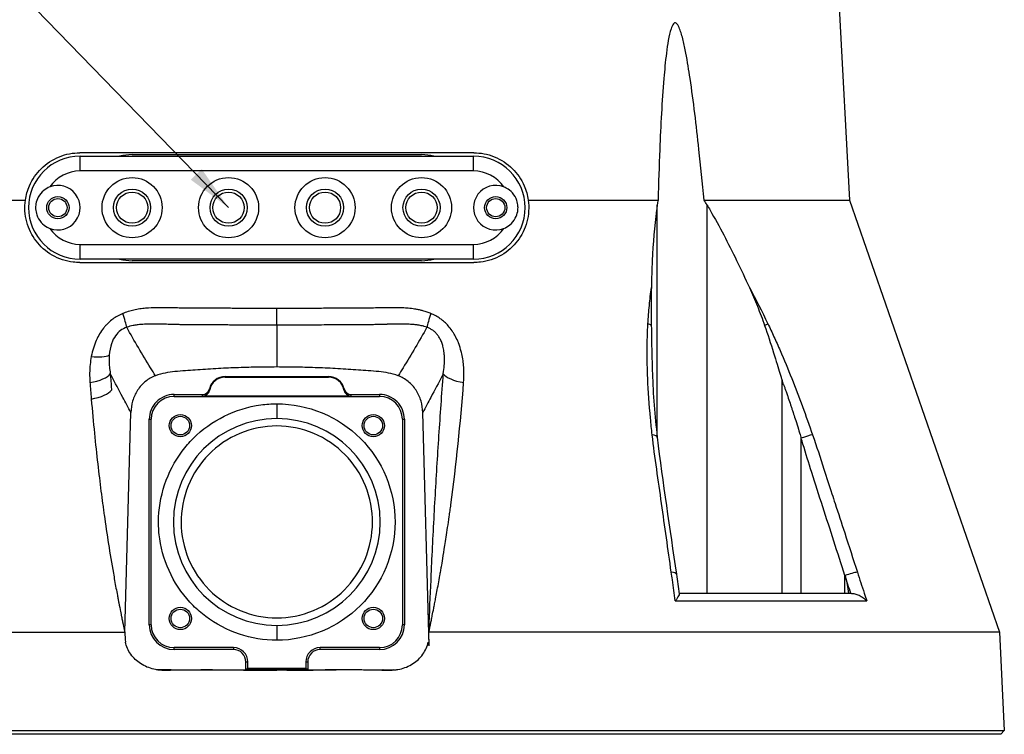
# Model space of a CAD drawing. Header units: millimetres. Extents: x 0 to 5219, y 0 to 2970.
# Tile 76 of 232: x 2629 to 2895, y 229 to 421. Entities that reach past the tile are written whole.
import ezdxf

# ---------------------------------------------------------------- set-up
doc = ezdxf.new("R2010")
doc.units = ezdxf.units.MM
doc.header["$LTSCALE"] = 0.2
doc.styles.add('Rainbow-5.0 Style', font='malgunsl.ttf')
doc.dimstyles.new('Rainbow-5.0 Style', dxfattribs={"dimtxt": 4, "dimasz": 2.5, "dimexe": 1, "dimexo": 1, "dimgap": 1, "dimtad": 1, "dimdsep": 46, "dimtxsty": 'Rainbow-5.0 Style', "dimcen": 0, "dimclrd": 251, "dimclre": 251, "dimclrt": 7, "dimazin": 3, "dimtp": 0.1, "dimtm": 0.1, "dimtfac": 0.61, "dimtmove": 0, "dimatfit": 3, "dimfxl": 1, "dimlwd": -1, "dimlwe": -1, "dimarcsym": 1})

# ---------------------------------------------------------------- blocks, each defined once
blk = doc.blocks.new('A$Ca33a7b97')
for p, q in [((151.58, 196), (154.3, 144.05)), ((53.1, 156.8), (-53.1, 156.8)), ((-53, 155.9), (53, 155.9)), ((-53, 151.9), (-53, 155.9)), ((-39, 156.3), (39, 156.3)), ((53, 151.9), (53, 155.9)), ((53, 151.9), (-53, 151.9)), ((-102.73, 144.05), (-67.76, 144.05)), ((67.76, 144.05), (102.73, 144.05)), ((115.14, 144.05), (154.3, 144.05)), ((154.3, 144.05), (194.76, 27.57)), ((102.52, 80.05), (102.52, 142.78)), ((115.91, 142.78), (115.91, 38)), ((-53, 132.1), (53, 132.1)), ((-53, 128.1), (-53, 132.1)), ((53, 128.1), (53, 132.1)), ((53, 128.1), (-53, 128.1)), ((39, 127.7), (-39, 127.7)), ((-53.1, 127.2), (35.6, 127.2)), ((35.6, 127.2), (53.1, 127.2)), ((-48.81, 105.88), (-48.81, 105.88)), ((-13.94, 96.46), (0, 96.48)), ((-13.94, 96.32), (-13.94, 96.46)), ((-13.94, 96.32), (0, 96.34)), ((0, 96.48), (13.94, 96.46)), ((0, 96.34), (0, 96.48)), ((0, 96.34), (13.94, 96.32)), ((13.94, 96.46), (13.94, 96.32)), ((136.15, 95.52), (136.2, 95.38)), ((136.15, 38), (136.15, 95.52)), ((-48.2, 90.82), (-48.2, 90.82)), ((-27.7, 91.1), (-27.7, 91.63)), ((-27.7, 91.63), (-20.1, 91.63)), ((-27.7, 91.1), (27.7, 91.1)), ((20.04, 91.21), (-20.04, 91.21)), ((20.1, 91.63), (27.7, 91.63)), ((27.7, 91.63), (27.7, 91.1)), ((0, 89.13), (0, 85.13)), ((-40.95, 27.52), (-39.34, 86.75)), ((-34.38, 29.54), (-34.38, 84.94)), ((-34.38, 84.94), (-33.86, 84.94)), ((-33.86, 29.54), (-33.86, 84.94)), ((33.86, 84.94), (33.86, 29.54)), ((33.86, 84.94), (34.38, 84.94)), ((34.38, 84.94), (34.38, 29.54)), ((41.05, 23.88), (39.34, 86.75)), ((141.31, 38), (141.31, 79.85)), ((102.52, 70.43), (102.52, 70.44)), ((-47.07, 63.23), (-47.07, 63.23)), ((153.11, 42.81), (153.14, 42.73)), ((153.11, 38), (153.11, 42.81)), ((154.9, 38), (108.41, 38)), ((107.39, 35.98), (158.96, 35.98)), ((-33.86, 29.54), (-34.38, 29.54)), ((0, 29.36), (0, 25.36)), ((34.38, 29.54), (33.86, 29.54)), ((-194.76, 27.57), (-40.99, 27.57)), ((194.76, 27.57), (40.99, 27.57)), ((41.05, 23.88), (40.99, 27.57)), ((194.76, 27.57), (196.05, 1)), ((-11.66, 23.39), (-27.7, 23.39)), ((-27.7, 22.86), (-27.7, 23.39)), ((-11.66, 22.86), (-27.7, 22.86)), ((-11.66, 23.39), (-11.66, 22.86)), ((27.7, 23.39), (11.66, 23.39)), ((11.66, 22.86), (11.66, 23.39)), ((27.7, 22.86), (11.66, 22.86)), ((27.7, 23.39), (27.7, 22.86)), ((-8.34, 17.41), (-8.34, 19.54)), ((-7.82, 17.76), (-7.82, 19.54)), ((7.82, 19.54), (7.82, 17.77)), ((8.34, 19.54), (8.34, 17.41)), ((-28.5, 17.41), (-31.57, 17.41)), ((-31.57, 17.41), (-30.98, 17.34)), ((-7.82, 17.76), (-8.34, 17.41)), ((0, 17.25), (0, 17.41)), ((8.34, 17.42), (7.82, 17.77)), ((28.7, 17.41), (31.57, 17.41)), ((31.57, 17.41), (30.98, 17.34)), ((-196.05, 1), (196.05, 1)), ((195.1, 0), (-195.1, 0)), ((116.81, 0), (116.81, 0)), ((116.98, 0), (116.98, 0)), ((158.83, 0), (158.83, 0)), ((196.05, 1), (195.1, 0))]:
    blk.add_line(p, q)
for centre, radius in [((-39, 142), 8.1), ((-13, 142), 8.1), ((13, 142), 8.1), ((39, 142), 8.1), ((-39, 142), 5), ((-39, 142), 4.2), ((-13, 142), 5), ((-13, 142), 4.2), ((13, 142), 5), ((13, 142), 4.2), ((39, 142), 5), ((39, 142), 4.2), ((-59, 142), 3), ((-59, 142), 2.46), ((59, 142), 3), ((59, 142), 2.46), ((-26, 83.24), 3), ((-26, 83.24), 2.5), ((26, 83.24), 3), ((26, 83.24), 2.5), ((-26, 31.24), 3), ((-26, 31.24), 2.5), ((26, 31.24), 3), ((26, 31.24), 2.5)]:
    blk.add_circle(centre, radius)
for centre, radius, start, end in [((-53, 142), 13.9, 90, 270), ((-39, 142), 14.3, 90, 103.5837), ((39, 142), 14.3, 76.4163, 90), ((53, 142), 13.9, 270, 90), ((-53, 142), 9.9, 90, 145.5885), ((53, 142), 9.9, 34.4115, 90), ((-59, 142), 6, 248.823, 111.177), ((59, 142), 6, 68.823, 291.177), ((-53, 142), 9.9, 214.4115, 270), ((53, 142), 9.9, 270, 325.5885), ((-39, 142), 14.3, 256.4163, 270), ((39, 142), 14.3, 270, 283.5837), ((-13.94, 92.12), 4.34, 90.0923, 166.2338), ((-13.94, 92.12), 4.2, 90.0922, 169.9028), ((13.94, 92.12), 4.34, 13.7668, 89.9077), ((13.94, 92.12), 4.2, 10.0972, 89.9078), ((-27.7, 84.94), 6.68, 89.9996, 180.0003), ((-27.7, 84.94), 6.16, 90, 179.9999), ((27.7, 84.94), 6.68, 359.9997, 90.0004), ((27.7, 84.94), 6.16, 0, 90), ((0, 57.24), 27.88, 90, 270), ((0, 57.24), 27.88, 270, 90), ((-27.7, 29.54), 6.68, 180.0003, 270), ((-27.7, 29.54), 6.16, 180, 270), ((27.7, 29.54), 6.16, 270, 0), ((27.7, 29.54), 6.68, 270, 359.9997), ((-11.66, 19.54), 3.84, 359.9342, 90), ((-11.66, 19.54), 3.32, 359.908, 89.9996), ((11.66, 19.54), 3.84, 90, 180.0658), ((11.66, 19.54), 3.32, 90, 180.092)]:
    blk.add_arc(centre, radius, start, end)
for centre, major_axis, ratio, start_param, end_param in [((0, 117.46), (-0.01, -8), 0.000222, 0.472146, 1.236512), ((-43.4, 116.1), (2.92, -7.45), 0.110315, 0.506734, 1.167727), ((43.4, 116.1), (-2.92, -7.45), 0.110323, 5.115463, 5.776453), ((98.31, 109.72), (3, -0.16), 0.426649, 0.53658, 0.986462), ((130.07, 109.73), (2.7, 1.3), 0.052978, 5.226611, 5.67613), ((-52.24, 104.49), (7.85, -1.53), 0.285309, 5.056248, 5.892308), ((-52.56, 97.35), (7.94, 0.69), 0.350821, 4.962938, 5.997345), ((52.56, 97.35), (-7.94, 0.69), 0.350805, 0.285846, 1.320253), ((-20.1, 93.63), (0.2, -1.99), 0.998609, 6.184907, 7.516076), ((2117.16, 1515.87), (-2134.8, -1423.92), 0.036315, 6.269429, 6.272553), ((-2116.77, 1515.35), (2134.41, -1423.4), 0.03632, 0.010633, 0.013757), ((20.1, 93.63), (-0.2, -1.99), 0.998609, 5.050379, 6.381578), ((26.36, 62.84), (69.81, -179.93), 0.59226, 1.515995, 1.522138), ((-52.13, 92.8), (7.83, 0.77), 0.339534, 4.953939, 5.993949), ((2451.53, 92.3), (-2471.66, 0), 0.052336, 0.005165, 0.00841), ((-20.04, 93.21), (-0.32, 1.98), 0.998593, 2.982263, 4.376412), ((20.04, 93.21), (0.32, 1.98), 0.998593, 1.907092, 3.301239), ((-2451.52, 92.3), (2471.64, 0), 0.052336, 6.274773, 6.278018), ((99.54, 79.77), (2.98, 0.34), 0.323016, 0, 0.956975), ((142.05, 79.77), (2.84, 0.97), 0.108063, 0.576712, 1.798606), ((104.71, 42.73), (2.97, 0.42), 0.304914, 0, 0.962156), ((154.11, 42.73), (2.85, 0.92), 0.133958, 0.565348, 1.884843), ((1598.98, -1552.54), (787.05, -6536.44), 0.226921, 4.441019, 4.441434), ((-31.65, 26.42), (9.25, -1.2), 0.965307, 4.740236, 4.846455), ((0, 24.07), (-194.81, 0), 0.035015, 1.411115, 1.42312), ((0, 24.07), (-194.82, 0), 0.035015, 1.716768, 1.730478), ((31.65, 26.42), (-9.25, -1.2), 0.965307, 1.43673, 1.542949)]:
    blk.add_ellipse(centre, major_axis=major_axis, ratio=ratio, start_param=start_param, end_param=end_param)
for points, knots in [([(115.14, 144.05), (114.7, 148.65), (114.24, 153.21), (113.06, 164.23), (112.3, 170.64), (111.05, 179.02), (110.67, 181.38), (110, 184.86), (109.76, 186.01), (109.22, 188.22), (108.93, 189.29), (108.36, 190.71), (108.12, 191.24), (107.75, 191.63), (107.67, 191.7), (107.51, 191.79), (107.42, 191.82), (107.26, 191.82), (107.17, 191.79), (107.01, 191.7), (106.94, 191.63), (106.6, 191.24), (106.39, 190.71), (105.91, 189.29), (105.7, 188.22), (105.3, 186.01), (105.14, 184.86), (104.7, 181.38), (104.48, 179.02), (103.78, 170.64), (103.46, 164.23), (103.01, 153.21), (102.86, 148.65), (102.73, 144.05)], [-10.718091, -10.718091, -10.718091, -10.718091, -10.065889, -10.065889, -9.118131, -9.118131, -8.790101, -8.790101, -8.626085, -8.626085, -8.46207, -8.46207, -8.384853, -8.384853, -8.367475, -8.367475, -8.350096, -8.350096, -8.332718, -8.332718, -8.315339, -8.315339, -8.238122, -8.238122, -8.074107, -8.074107, -7.910092, -7.910092, -7.582061, -7.582061, -6.634304, -6.634304, -5.982102, -5.982102, -5.982102, -5.982102]), ([(-67.76, 144.05), (-67.57, 145.36), (-67.21, 146.67), (-65.91, 149.67), (-64.78, 151.26), (-62.15, 153.86), (-60.44, 155.01), (-56.81, 156.45), (-54.9, 156.8), (-53.1, 156.8)], [2.402015, 2.402015, 2.402015, 2.402015, 2.593529, 2.593529, 2.869661, 2.869661, 3.169907, 3.169907, 3.45599, 3.45599, 3.45599, 3.45599]), ([(53.1, 156.8), (54.9, 156.8), (56.81, 156.45), (60.44, 155.01), (62.15, 153.86), (64.78, 151.26), (65.91, 149.67), (67.21, 146.67), (67.57, 145.36), (67.76, 144.05)], [3.476061, 3.476061, 3.476061, 3.476061, 3.762144, 3.762144, 4.06239, 4.06239, 4.338522, 4.338522, 4.53004, 4.53004, 4.53004, 4.53004]), ([(-61.17, 147.59), (-61.75, 147.37), (-62.29, 147.05), (-63.39, 146.16), (-63.9, 145.55), (-64.58, 144.29), (-64.8, 143.68), (-64.99, 142.58), (-65.02, 142.11), (-64.96, 141.11), (-64.86, 140.59), (-64.43, 139.33), (-64.03, 138.63), (-63.03, 137.5), (-62.47, 137.05), (-61.63, 136.6), (-61.4, 136.49), (-61.17, 136.41)], [1.2268669, 1.2268669, 1.2268669, 1.2268669, 1.3235072, 1.3235072, 1.4458602, 1.4458602, 1.5462407, 1.5462407, 1.6187246, 1.6187246, 1.7008007, 1.7008007, 1.8260436, 1.8260436, 1.9370582, 1.9370582, 1.9761784, 1.9761784, 1.9761784, 1.9761784]), ([(61.17, 136.41), (61.75, 136.63), (62.29, 136.95), (63.39, 137.84), (63.9, 138.45), (64.58, 139.71), (64.8, 140.32), (64.99, 141.42), (65.02, 141.89), (64.96, 142.89), (64.86, 143.41), (64.43, 144.67), (64.03, 145.37), (63.03, 146.5), (62.47, 146.95), (61.63, 147.4), (61.4, 147.51), (61.17, 147.59)], [1.2268669, 1.2268669, 1.2268669, 1.2268669, 1.3235072, 1.3235072, 1.4458602, 1.4458602, 1.5462407, 1.5462407, 1.6187246, 1.6187246, 1.7008007, 1.7008007, 1.8260436, 1.8260436, 1.9370582, 1.9370582, 1.9761784, 1.9761784, 1.9761784, 1.9761784]), ([(-53.1, 127.2), (-53.7, 127.2), (-54.28, 127.24), (-56.82, 127.54), (-58.79, 128.19), (-62.26, 130.21), (-63.75, 131.56), (-65.98, 134.49), (-66.89, 136.27), (-67.9, 140.09), (-68.03, 142.12), (-67.76, 144.05)], [1.079754, 1.079754, 1.079754, 1.079754, 1.171769, 1.171769, 1.492557, 1.492557, 1.813345, 1.813345, 2.128853, 2.128853, 2.434967, 2.434967, 2.434967, 2.434967]), ([(67.76, 144.05), (68.03, 142.12), (67.9, 140.09), (66.89, 136.27), (65.98, 134.49), (63.75, 131.56), (62.26, 130.21), (58.79, 128.19), (56.82, 127.54), (54.28, 127.24), (53.7, 127.2), (53.1, 127.2)], [0.009399, 0.009399, 0.009399, 0.009399, 0.315508, 0.315508, 0.631017, 0.631017, 0.951804, 0.951804, 1.272592, 1.272592, 1.364608, 1.364608, 1.364608, 1.364608]), ([(102.52, 142.78), (102.45, 142.28), (102.38, 141.78), (101.75, 136.94), (101.39, 132.41), (101.05, 125.36), (100.97, 122.94), (100.93, 120.49)], [-6.981884, -6.981884, -6.981884, -6.981884, -6.895402, -6.895402, -6.139681, -6.139681, -5.753377, -5.753377, -5.753377, -5.753377]), ([(115.91, 142.78), (116.21, 142.28), (116.5, 141.78), (119.28, 136.94), (121.64, 132.41), (125.08, 125.35), (126.22, 122.93), (127.34, 120.47)], [10.325467, 10.325467, 10.325467, 10.325467, 10.411949, 10.411949, 11.16767, 11.16767, 11.554513, 11.554513, 11.554513, 11.554513]), ([(100.02, 110.7), (100.13, 112.35), (100.25, 114), (100.4, 115.63), (100.55, 117.26), (100.72, 118.88), (100.93, 120.49)], [0.0000001, 0.0000001, 0.0000001, 0.0000001, 0.4998762, 0.4998762, 0.4998762, 1, 1, 1, 1]), ([(100.93, 120.49), (100.9, 118.82), (100.89, 117.1), (100.89, 113.73), (100.9, 111.95), (100.92, 110.24)], [0.0000001, 0.0000001, 0.0000001, 0.0000001, 0.2752078, 0.2752078, 0.5481086, 0.5481086, 0.5481086, 0.5481086]), ([(127.34, 120.47), (128.11, 118.81), (128.84, 117.1), (130.2, 113.71), (130.87, 111.96), (131.46, 110.25)], [-0.5428141, -0.5428141, -0.5428141, -0.5428141, -0.2712743, -0.2712743, -0.0000005, -0.0000005, -0.0000005, -0.0000005]), ([(0, 114.84), (-2.43, 114.84), (-4.83, 114.84), (-7.2, 114.84), (-8.39, 114.85), (-9.56, 114.85), (-10.73, 114.85), (-11.32, 114.85), (-11.9, 114.85), (-12.48, 114.86), (-12.77, 114.86), (-13.06, 114.86), (-13.35, 114.86), (-13.64, 114.86), (-14.03, 114.86), (-14.22, 114.86), (-14.96, 114.86), (-15.74, 114.87), (-16.57, 114.87), (-16.98, 114.87), (-17.4, 114.87), (-17.83, 114.88), (-18.26, 114.88), (-18.8, 114.88), (-19.16, 114.88), (-20.6, 114.88), (-21.99, 114.89), (-23.07, 114.89), (-23.33, 114.9), (-23.61, 114.9), (-23.88, 114.9), (-24.02, 114.9), (-24.16, 114.91), (-24.3, 114.91), (-24.43, 114.91), (-24.49, 114.91), (-24.71, 114.91), (-25.17, 114.92), (-25.52, 114.93), (-25.79, 114.93), (-25.92, 114.94), (-26.02, 114.94), (-26.11, 114.94), (-26.15, 114.94), (-26.19, 114.94), (-26.22, 114.94), (-26.23, 114.94), (-26.23, 114.94), (-26.23, 114.94), (-26.23, 114.94), (-26.23, 114.94), (-26.24, 114.94), (-26.25, 114.94), (-26.26, 114.94), (-26.29, 114.94), (-26.9, 114.96), (-27.52, 114.97), (-28.15, 114.99), (-28.47, 115), (-28.79, 115), (-29.11, 115.01), (-29.27, 115.01), (-29.43, 115.01), (-29.59, 115.02), (-29.75, 115.02), (-29.84, 115.02), (-30.08, 115.02), (-30.56, 115.03), (-31, 115.03), (-31.4, 115.03), (-31.59, 115.03), (-31.78, 115.03), (-31.96, 115.03), (-32.14, 115.02), (-32.24, 115.02), (-32.47, 115.02), (-33.38, 115), (-34.37, 114.96), (-35.36, 114.88), (-35.86, 114.83), (-36.41, 114.77), (-36.94, 114.69), (-37.21, 114.65), (-37.48, 114.61), (-37.74, 114.56), (-38.01, 114.51), (-38.36, 114.43), (-38.54, 114.39), (-38.89, 114.31), (-39.5, 114.16), (-40.07, 113.99), (-40.63, 113.81), (-41.11, 113.63), (-41.5, 113.47)], [0, 0, 0, 0, 0.125, 0.125, 0.125, 0.1875, 0.1875, 0.1875, 0.21875, 0.21875, 0.21875, 0.234375, 0.234375, 0.234375, 0.25, 0.25, 0.25, 0.3125, 0.3125, 0.3125, 0.34375, 0.34375, 0.34375, 0.375, 0.375, 0.375, 0.5, 0.5, 0.5, 0.53125, 0.53125, 0.53125, 0.546875, 0.546875, 0.546875, 0.5625, 0.5625, 0.5625, 0.59375, 0.59375, 0.59375, 0.609375, 0.609375, 0.609375, 0.6171875, 0.6171875, 0.6171875, 0.6196289, 0.6196289, 0.6196289, 0.6220703, 0.6220703, 0.6220703, 0.625, 0.625, 0.625, 0.6875, 0.6875, 0.6875, 0.71875, 0.71875, 0.71875, 0.734375, 0.734375, 0.734375, 0.75, 0.75, 0.75, 0.78125, 0.78125, 0.78125, 0.796875, 0.796875, 0.796875, 0.8125, 0.8125, 0.8125, 0.875, 0.875, 0.875, 0.90625, 0.90625, 0.90625, 0.921875, 0.921875, 0.921875, 0.9375, 0.9375, 0.9375, 0.96875, 0.96875, 0.96875, 0.9999999, 0.9999999, 0.9999999, 0.9999999]), ([(41.5, 113.47), (41.22, 113.59), (40.9, 113.71), (40.55, 113.83), (40.2, 113.95), (39.71, 114.1), (39.39, 114.18), (39.08, 114.27), (38.76, 114.35), (38.45, 114.41), (38.13, 114.48), (37.76, 114.55), (37.5, 114.6), (37, 114.69), (36.45, 114.77), (35.86, 114.83), (35.27, 114.89), (34.8, 114.93), (34.26, 114.96), (33.72, 114.99), (33.19, 115), (32.66, 115.01), (32.4, 115.02), (32.12, 115.02), (31.83, 115.03), (31.54, 115.03), (31.29, 115.03), (30.91, 115.03), (29.39, 115.02), (27.89, 114.98), (26.6, 114.95), (25.95, 114.94), (25.02, 114.92), (24.25, 114.91), (23.47, 114.9), (22.91, 114.89), (21.99, 114.89), (21.76, 114.89), (21.52, 114.89), (21.26, 114.88), (21.01, 114.88), (20.9, 114.88), (20.72, 114.88), (20.35, 114.88), (19.92, 114.88), (19.42, 114.88), (18.93, 114.88), (18.29, 114.88), (17.79, 114.88), (17.28, 114.87), (16.76, 114.87), (16.22, 114.87), (15.69, 114.87), (15.14, 114.87), (14.58, 114.86), (14.02, 114.86), (13.26, 114.86), (12.57, 114.86), (11.19, 114.85), (9.8, 114.85), (8.41, 114.85), (5.63, 114.84), (2.82, 114.84), (0, 114.84)], [0.0000001, 0.0000001, 0.0000001, 0.0000001, 0.03125, 0.03125, 0.03125, 0.0625, 0.0625, 0.0625, 0.09375, 0.09375, 0.09375, 0.125, 0.125, 0.125, 0.1875, 0.1875, 0.1875, 0.25, 0.25, 0.25, 0.3125, 0.3125, 0.3125, 0.34375, 0.34375, 0.34375, 0.375, 0.375, 0.375, 0.5, 0.5, 0.5, 0.5625, 0.5625, 0.5625, 0.625, 0.625, 0.625, 0.640625, 0.640625, 0.640625, 0.65625, 0.65625, 0.65625, 0.6875, 0.6875, 0.6875, 0.71875, 0.71875, 0.71875, 0.75, 0.75, 0.75, 0.78125, 0.78125, 0.78125, 0.8125, 0.8125, 0.8125, 0.875, 0.875, 0.875, 0.9999932, 0.9999932, 0.9999932, 0.9999932]), ([(-41.5, 113.47), (-41.63, 113.42), (-41.76, 113.36), (-41.89, 113.31), (-42.37, 113.09), (-42.82, 112.85), (-43.26, 112.59), (-43.69, 112.33), (-44.1, 112.04), (-44.5, 111.73), (-44.9, 111.42), (-45.28, 111.08), (-45.65, 110.71), (-45.76, 110.6), (-45.87, 110.48), (-45.98, 110.36), (-46.17, 110.15), (-46.37, 109.92), (-46.56, 109.68), (-46.62, 109.61), (-46.67, 109.54), (-46.73, 109.47), (-47.08, 109.02), (-47.42, 108.52), (-47.75, 107.99), (-48.07, 107.44), (-48.38, 106.85), (-48.67, 106.21), (-48.95, 105.57), (-49.21, 104.88), (-49.44, 104.14), (-49.66, 103.43), (-49.85, 102.67), (-50, 101.86)], [0, 0, 0, 0, 0.033073, 0.033073, 0.033073, 0.156472, 0.156472, 0.156472, 0.278858, 0.278858, 0.278858, 0.399242, 0.399242, 0.399242, 0.434783, 0.434783, 0.434783, 0.5, 0.5, 0.5, 0.518952, 0.518952, 0.518952, 0.640378, 0.640378, 0.640378, 0.763037, 0.763037, 0.763037, 0.88506, 0.88506, 0.88506, 1, 1, 1, 1]), ([(50.35, 94.82), (50.43, 95.86), (50.46, 96.92), (50.43, 97.94), (50.41, 98.31), (50.4, 98.67), (50.37, 99.02), (50.33, 99.62), (50.27, 100.19), (50.19, 100.73), (50.1, 101.38), (49.98, 102), (49.85, 102.61), (49.8, 102.81), (49.75, 103.01), (49.7, 103.2), (49.5, 103.99), (49.27, 104.7), (49.02, 105.37), (48.98, 105.45), (48.95, 105.54), (48.92, 105.62), (48.69, 106.18), (48.44, 106.73), (48.17, 107.23), (48.02, 107.53), (47.86, 107.8), (47.71, 108.05), (47.55, 108.31), (47.39, 108.56), (47.23, 108.8), (46.91, 109.26), (46.57, 109.7), (46.22, 110.1), (45.87, 110.49), (45.51, 110.85), (45.16, 111.17), (45.06, 111.25), (44.97, 111.33), (44.88, 111.41), (44.61, 111.64), (44.33, 111.86), (44.04, 112.07), (43.65, 112.35), (43.25, 112.6), (42.83, 112.84), (42.4, 113.07), (41.96, 113.29), (41.5, 113.47)], [0, 0, 0, 0, 0.09179, 0.09179, 0.09179, 0.125, 0.125, 0.125, 0.181591, 0.181591, 0.181591, 0.25, 0.25, 0.25, 0.272392, 0.272392, 0.272392, 0.363517, 0.363517, 0.363517, 0.375, 0.375, 0.375, 0.453423, 0.453423, 0.453423, 0.5, 0.5, 0.5, 0.547785, 0.547785, 0.547785, 0.63799, 0.63799, 0.63799, 0.726937, 0.726937, 0.726937, 0.75, 0.75, 0.75, 0.81881, 0.81881, 0.81881, 0.908727, 0.908727, 0.908727, 1, 1, 1, 1]), ([(-40.45, 109.74), (-41.06, 109.54), (-41.61, 109.25), (-42.12, 108.87), (-42.63, 108.5), (-43.04, 108.09), (-43.47, 107.48), (-43.91, 106.87), (-44.24, 106.23), (-44.55, 105.33), (-44.85, 104.43), (-45.06, 103.39), (-45.14, 102.22)], [0, 0, 0, 0, 0.25, 0.25, 0.25, 0.5, 0.5, 0.5, 0.75, 0.75, 0.75, 1, 1, 1, 1]), ([(0, 110.34), (-0.39, 110.34), (-0.78, 110.34), (-1.17, 110.34), (-2.23, 110.34), (-3.29, 110.34), (-4.35, 110.34), (-5.31, 110.34), (-6.26, 110.34), (-7.23, 110.35), (-7.24, 110.35), (-7.25, 110.35), (-7.26, 110.35), (-8.14, 110.35), (-9.02, 110.35), (-9.91, 110.35), (-10.23, 110.35), (-10.56, 110.36), (-10.88, 110.36), (-11.37, 110.36), (-11.85, 110.36), (-12.34, 110.36), (-12.46, 110.36), (-12.59, 110.36), (-12.72, 110.36), (-13.03, 110.37), (-13.34, 110.37), (-13.65, 110.37), (-13.96, 110.37), (-14.36, 110.37), (-14.57, 110.37), (-15.23, 110.38), (-15.91, 110.38), (-16.58, 110.38), (-17.23, 110.39), (-17.86, 110.39), (-18.44, 110.4), (-18.82, 110.4), (-19.19, 110.4), (-19.52, 110.4), (-19.73, 110.4), (-19.94, 110.4), (-20.15, 110.4), (-20.67, 110.41), (-21.2, 110.41), (-21.72, 110.41), (-22.21, 110.41), (-22.69, 110.42), (-23.16, 110.42), (-23.33, 110.42), (-23.49, 110.42), (-23.65, 110.42), (-23.94, 110.43), (-24.22, 110.43), (-24.5, 110.43), (-24.84, 110.43), (-25.17, 110.44), (-25.48, 110.44), (-25.57, 110.44), (-25.67, 110.45), (-25.76, 110.45), (-25.94, 110.45), (-26.12, 110.45), (-26.29, 110.46), (-26.54, 110.46), (-26.71, 110.46), (-26.99, 110.47), (-27, 110.47), (-27.02, 110.47), (-27.03, 110.47), (-27.45, 110.48), (-27.87, 110.49), (-28.3, 110.5), (-28.49, 110.51), (-28.68, 110.52), (-28.88, 110.52), (-29.16, 110.53), (-29.45, 110.54), (-29.74, 110.55), (-29.78, 110.55), (-29.81, 110.55), (-29.84, 110.55), (-30.17, 110.56), (-30.41, 110.56), (-30.84, 110.57), (-30.99, 110.58), (-31.15, 110.58), (-31.3, 110.58), (-31.94, 110.6), (-32.53, 110.6), (-33.03, 110.6), (-33.06, 110.6), (-33.09, 110.6), (-33.12, 110.6), (-33.44, 110.61), (-33.81, 110.61), (-34.24, 110.6), (-34.46, 110.6), (-34.68, 110.6), (-34.92, 110.59), (-35.16, 110.58), (-35.34, 110.58), (-35.68, 110.56), (-36.02, 110.54), (-36.29, 110.53), (-36.51, 110.51), (-36.62, 110.5), (-36.71, 110.49), (-36.79, 110.49), (-36.83, 110.48), (-36.85, 110.48), (-36.87, 110.48), (-36.9, 110.48), (-36.93, 110.47), (-36.99, 110.47), (-37.46, 110.42), (-37.82, 110.37), (-38.24, 110.3), (-38.41, 110.27), (-38.58, 110.24), (-38.74, 110.21), (-39.35, 110.09), (-39.89, 109.94), (-40.36, 109.77), (-40.39, 109.76), (-40.42, 109.75), (-40.45, 109.74)], [0.0000168, 0.0000168, 0.0000168, 0.0000168, 0.0203023, 0.0203023, 0.0203023, 0.0754814, 0.0754814, 0.0754814, 0.125, 0.125, 0.125, 0.1255, 0.1255, 0.1255, 0.170881, 0.170881, 0.170881, 0.1875, 0.1875, 0.1875, 0.2121861, 0.2121861, 0.2121861, 0.21875, 0.21875, 0.21875, 0.234375, 0.234375, 0.234375, 0.25, 0.25, 0.25, 0.2982721, 0.2982721, 0.2982721, 0.3445301, 0.3445301, 0.3445301, 0.375, 0.375, 0.375, 0.3939691, 0.3939691, 0.3939691, 0.4409288, 0.4409288, 0.4409288, 0.4846804, 0.4846804, 0.4846804, 0.5, 0.5, 0.5, 0.5276863, 0.5276863, 0.5276863, 0.5625, 0.5625, 0.5625, 0.5728198, 0.5728198, 0.5728198, 0.59375, 0.59375, 0.59375, 0.6233696, 0.6233696, 0.6233696, 0.625, 0.625, 0.625, 0.6683553, 0.6683553, 0.6683553, 0.6875, 0.6875, 0.6875, 0.7155288, 0.7155288, 0.7155288, 0.71875, 0.71875, 0.71875, 0.75, 0.75, 0.75, 0.7616806, 0.7616806, 0.7616806, 0.8097504, 0.8097504, 0.8097504, 0.8125, 0.8125, 0.8125, 0.84375, 0.84375, 0.84375, 0.859375, 0.859375, 0.859375, 0.875, 0.875, 0.875, 0.890625, 0.890625, 0.890625, 0.8984375, 0.8984375, 0.8984375, 0.9023437, 0.9023437, 0.9023437, 0.90625, 0.90625, 0.90625, 0.9375, 0.9375, 0.9375, 0.9500091, 0.9500091, 0.9500091, 0.9971279, 0.9971279, 0.9971279, 0.9999997, 0.9999997, 0.9999997, 0.9999997]), ([(-32.68, 96.69), (-33.14, 97.4), (-33.59, 98.12), (-34.03, 98.84), (-36.26, 102.43), (-38.38, 106.07), (-40.45, 109.74)], [0, 0, 0, 0, 0.1670722, 0.1670722, 0.1670722, 0.9999999, 0.9999999, 0.9999999, 0.9999999]), ([(40.45, 109.74), (40.22, 109.83), (39.97, 109.9), (39.71, 109.98), (39.67, 109.99), (39.63, 110), (39.59, 110.01), (39.35, 110.08), (39.07, 110.14), (38.89, 110.18), (38.73, 110.21), (38.56, 110.25), (38.37, 110.28), (38.32, 110.29), (38.26, 110.3), (38.21, 110.31), (38.09, 110.33), (37.96, 110.35), (37.83, 110.37), (37.7, 110.38), (37.51, 110.41), (37.43, 110.42), (37.37, 110.43), (37.31, 110.43), (37.24, 110.44), (36.96, 110.47), (36.62, 110.5), (36.16, 110.53), (36.13, 110.54), (36.1, 110.54), (36.07, 110.54), (35.76, 110.56), (35.49, 110.57), (35.26, 110.58), (35.2, 110.58), (35.14, 110.58), (35.09, 110.58), (35.04, 110.59), (35, 110.59), (34.96, 110.59), (34.87, 110.59), (34.86, 110.59), (34.73, 110.59), (34.47, 110.6), (34.22, 110.6), (33.99, 110.6), (33.6, 110.61), (33.22, 110.61), (32.78, 110.6), (32.45, 110.6), (32.08, 110.6), (31.64, 110.59), (31.56, 110.59), (31.48, 110.59), (31.41, 110.58), (30.88, 110.57), (30.4, 110.56), (29.82, 110.55), (29.75, 110.55), (29.69, 110.54), (29.62, 110.54), (29.08, 110.53), (28.55, 110.51), (28.03, 110.5), (27.8, 110.49), (27.57, 110.49), (27.35, 110.48), (26.95, 110.47), (26.52, 110.46), (26.07, 110.45), (25.68, 110.45), (25.28, 110.44), (24.89, 110.44), (24.63, 110.43), (24.37, 110.43), (24.11, 110.43), (23.95, 110.43), (23.78, 110.42), (23.62, 110.42), (23.21, 110.42), (22.91, 110.42), (22.4, 110.41), (22.31, 110.41), (22.21, 110.41), (22.11, 110.41), (21.39, 110.41), (20.67, 110.41), (19.97, 110.4), (19.8, 110.4), (19.62, 110.4), (19.45, 110.4), (18.97, 110.4), (18.49, 110.4), (18.03, 110.39), (17.88, 110.39), (17.73, 110.39), (17.58, 110.39), (17.5, 110.39), (17.41, 110.39), (17.33, 110.39), (17.1, 110.39), (16.94, 110.39), (16.64, 110.39), (16.06, 110.38), (15.5, 110.38), (14.94, 110.38), (13.99, 110.37), (13.05, 110.37), (12.03, 110.36), (11.11, 110.36), (10.13, 110.35), (9.03, 110.35), (8.97, 110.35), (8.9, 110.35), (8.84, 110.35), (7.66, 110.35), (6.48, 110.35), (5.32, 110.34), (4.03, 110.34), (2.76, 110.34), (1.48, 110.34), (0.99, 110.34), (0.49, 110.34), (0, 110.34)], [0, 0, 0, 0, 0.03125, 0.03125, 0.03125, 0.036027, 0.036027, 0.036027, 0.0625, 0.0625, 0.0625, 0.086658, 0.086658, 0.086658, 0.09375, 0.09375, 0.09375, 0.109375, 0.109375, 0.109375, 0.125, 0.125, 0.125, 0.137204, 0.137204, 0.137204, 0.18478, 0.18478, 0.18478, 0.1875, 0.1875, 0.1875, 0.21875, 0.21875, 0.21875, 0.227351, 0.227351, 0.227351, 0.234375, 0.234375, 0.234375, 0.25, 0.25, 0.25, 0.282133, 0.282133, 0.282133, 0.334899, 0.334899, 0.334899, 0.375, 0.375, 0.375, 0.382242, 0.382242, 0.382242, 0.431868, 0.431868, 0.431868, 0.4375, 0.4375, 0.4375, 0.481032, 0.481032, 0.481032, 0.5, 0.5, 0.5, 0.533621, 0.533621, 0.533621, 0.5625, 0.5625, 0.5625, 0.581555, 0.581555, 0.581555, 0.59375, 0.59375, 0.59375, 0.625, 0.625, 0.625, 0.630987, 0.630987, 0.630987, 0.676219, 0.676219, 0.676219, 0.6875, 0.6875, 0.6875, 0.71875, 0.71875, 0.71875, 0.728641, 0.728641, 0.728641, 0.734375, 0.734375, 0.734375, 0.75, 0.75, 0.75, 0.779832, 0.779832, 0.779832, 0.829893, 0.829893, 0.829893, 0.875, 0.875, 0.875, 0.877676, 0.877676, 0.877676, 0.926092, 0.926092, 0.926092, 0.979283, 0.979283, 0.979283, 1, 1, 1, 1]), ([(0, 110.34), (0, 109.96), (0, 108.89), (0, 107.15), (0, 105.12), (0, 103.09), (0, 101.07), (0, 99.72), (0, 99.04)], [0, 0, 0, 0, 0.101568, 0.28125, 0.460931, 0.640613, 0.820295, 1, 1, 1, 1]), ([(40.45, 109.74), (38.38, 106.07), (36.26, 102.43), (34.03, 98.84), (33.59, 98.12), (33.14, 97.4), (32.68, 96.69)], [0, 0, 0, 0, 0.832928, 0.832928, 0.832928, 1, 1, 1, 1]), ([(44.87, 97.23), (45.01, 98.05), (45.09, 98.78), (45.14, 99.46), (45.16, 99.72), (45.17, 99.98), (45.18, 100.23), (45.19, 100.64), (45.19, 101.04), (45.18, 101.43), (45.17, 101.89), (45.14, 102.33), (45.1, 102.74), (45.08, 102.88), (45.07, 103.01), (45.05, 103.15), (44.98, 103.68), (44.87, 104.19), (44.76, 104.63), (44.74, 104.69), (44.73, 104.74), (44.71, 104.8), (44.61, 105.17), (44.48, 105.55), (44.34, 105.88), (44.26, 106.08), (44.18, 106.26), (44.1, 106.42), (44.02, 106.59), (43.93, 106.76), (43.84, 106.91), (43.66, 107.21), (43.48, 107.49), (43.27, 107.75), (43.08, 107.99), (42.88, 108.21), (42.66, 108.42), (42.45, 108.62), (42.23, 108.8), (42, 108.96), (41.76, 109.13), (41.52, 109.27), (41.27, 109.4), (41, 109.54), (40.73, 109.65), (40.45, 109.74)], [0, 0, 0, 0, 0.0904902, 0.0904902, 0.0904902, 0.125, 0.125, 0.125, 0.1815519, 0.1815519, 0.1815519, 0.25, 0.25, 0.25, 0.2729557, 0.2729557, 0.2729557, 0.3633256, 0.3633256, 0.3633256, 0.375, 0.375, 0.375, 0.4534189, 0.4534189, 0.4534189, 0.5, 0.5, 0.5, 0.5492358, 0.5492358, 0.5492358, 0.6431368, 0.6431368, 0.6431368, 0.7324656, 0.7324656, 0.7324656, 0.8198974, 0.8198974, 0.8198974, 0.908249, 0.908249, 0.908249, 0.9999978, 0.9999978, 0.9999978, 0.9999978]), ([(100.7, 85.23), (100.36, 88.83), (100.1, 92.41), (99.95, 95.97), (99.84, 98.49), (99.79, 100.99), (99.8, 103.48), (99.8, 104.73), (99.82, 105.97), (99.86, 107.2), (99.9, 108.37), (99.95, 109.54), (100.02, 110.7)], [0.1474984, 0.1474984, 0.1474984, 0.1474984, 0.5029061, 0.5029061, 0.5029061, 0.7545439, 0.7545439, 0.7545439, 0.880419, 0.880419, 0.880419, 1, 1, 1, 1]), ([(100.92, 110.24), (100.95, 107.86), (101, 105.34), (101.11, 100.63), (101.16, 98.77), (101.21, 97.35), (101.21, 97.35), (101.21, 97.34)], [0.0000034, 0.0000034, 0.0000034, 0.0000034, 0.3784633, 0.3784633, 0.7287578, 0.7287578, 0.7301554, 0.7301554, 0.7301554, 0.7301554]), ([(131.46, 110.25), (132.29, 107.87), (133.1, 105.34), (134.55, 100.64), (135.1, 98.77), (135.66, 97), (135.77, 96.63), (135.97, 96.02), (136.06, 95.77), (136.15, 95.52)], [-0.564167, -0.564167, -0.564167, -0.564167, -0.3214401, -0.3214401, -0.0963924, -0.0963924, -0.0393276, -0.0393276, 0, 0, 0, 0]), ([(132.33, 110.72), (132.89, 109.55), (133.44, 108.38), (133.98, 107.21), (134.54, 105.98), (135.09, 104.74), (135.63, 103.49), (136.71, 101), (137.75, 98.5), (138.75, 95.98), (140.75, 90.94), (142.62, 85.85), (144.37, 80.75)], [0, 0, 0, 0, 0.1198764, 0.1198764, 0.1198764, 0.2457207, 0.2457207, 0.2457207, 0.4972901, 0.4972901, 0.4972901, 1, 1, 1, 1]), ([(-50, 101.86), (-50.13, 101.17), (-50.24, 100.45), (-50.31, 99.7), (-50.39, 98.95), (-50.43, 98.17), (-50.44, 97.36), (-50.45, 96.55), (-50.42, 95.7), (-50.35, 94.82)], [0.0000089, 0.0000089, 0.0000089, 0.0000089, 0.3333333, 0.3333333, 0.3333333, 0.6666667, 0.6666667, 0.6666667, 1, 1, 1, 1]), ([(-45.14, 102.22), (-45.18, 101.75), (-45.2, 101.23), (-45.19, 100.7), (-45.19, 100.43), (-45.18, 100.16), (-45.16, 99.9), (-45.15, 99.63), (-45.13, 99.35), (-45.1, 99.05), (-45.05, 98.49), (-44.98, 97.88), (-44.87, 97.23)], [0, 0, 0, 0, 0.328885, 0.328885, 0.328885, 0.5, 0.5, 0.5, 0.673833, 0.673833, 0.673833, 1, 1, 1, 1]), ([(0, 99.04), (-1.83, 99.04), (-3.67, 99.02), (-5.5, 98.99), (-7.34, 98.95), (-9.17, 98.9), (-11, 98.83), (-12.8, 98.77), (-14.6, 98.68), (-16.4, 98.58), (-16.43, 98.58), (-16.47, 98.58), (-16.5, 98.58), (-18.33, 98.47), (-20.16, 98.34), (-21.99, 98.22), (-22.86, 98.17), (-23.72, 98.11), (-24.59, 98.05), (-25.55, 97.98), (-26.51, 97.89), (-27.46, 97.79), (-29.21, 97.59), (-30.97, 97.32), (-32.68, 96.69)], [0, 0, 0, 0, 0.167585, 0.167585, 0.167585, 0.335224, 0.335224, 0.335224, 0.5, 0.5, 0.5, 0.502873, 0.502873, 0.502873, 0.670529, 0.670529, 0.670529, 0.75, 0.75, 0.75, 0.838181, 0.838181, 0.838181, 1, 1, 1, 1]), ([(32.68, 96.69), (30.99, 97.31), (29.22, 97.59), (27.46, 97.79), (26.52, 97.89), (25.57, 97.97), (24.62, 98.04), (23.74, 98.11), (22.86, 98.16), (21.99, 98.22), (20.16, 98.34), (18.33, 98.47), (16.5, 98.58), (16.47, 98.58), (16.44, 98.58), (16.42, 98.58), (14.61, 98.68), (12.81, 98.77), (11, 98.83), (9.17, 98.9), (7.34, 98.95), (5.5, 98.99), (3.67, 99.02), (1.83, 99.04), (0, 99.04)], [0, 0, 0, 0, 0.162722, 0.162722, 0.162722, 0.25, 0.25, 0.25, 0.330133, 0.330133, 0.330133, 0.4976, 0.4976, 0.4976, 0.5, 0.5, 0.5, 0.665096, 0.665096, 0.665096, 0.832572, 0.832572, 0.832572, 1, 1, 1, 1]), ([(-39.34, 86.75), (-40.08, 88.14), (-40.8, 89.51), (-41.52, 90.86), (-42.56, 92.84), (-43.58, 94.77), (-44.56, 96.64), (-44.67, 96.84), (-44.77, 97.03), (-44.87, 97.23)], [0, 0, 0, 0, 0.3806895, 0.3806895, 0.3806895, 0.9413102, 0.9413102, 0.9413102, 1, 1, 1, 1]), ([(-32.68, 96.69), (-33.65, 96.33), (-34.56, 95.81), (-36.22, 94.49), (-36.94, 93.68), (-38.12, 91.87), (-38.56, 90.89), (-39.15, 88.85), (-39.31, 87.8), (-39.34, 86.75)], [-0.6378238, -0.6378238, -0.6378238, -0.6378238, -0.4817031, -0.4817031, -0.3188172, -0.3188172, -0.1578884, -0.1578884, -0.000001, -0.000001, -0.000001, -0.000001]), ([(39.34, 86.75), (39.31, 87.8), (39.15, 88.84), (38.56, 90.88), (38.12, 91.86), (36.95, 93.67), (36.23, 94.48), (34.57, 95.81), (33.66, 96.33), (32.68, 96.69)], [-0.636574, -0.636574, -0.636574, -0.636574, -0.4794173, -0.4794173, -0.319228, -0.319228, -0.1562272, -0.1562272, -0.000001, -0.000001, -0.000001, -0.000001]), ([(44.87, 97.23), (44.77, 97.03), (44.67, 96.84), (44.56, 96.64), (43.58, 94.77), (42.56, 92.84), (41.52, 90.86), (40.8, 89.51), (40.08, 88.14), (39.34, 86.75)], [0, 0, 0, 0, 0.0586885, 0.0586885, 0.0586885, 0.6192986, 0.6192986, 0.6192986, 1, 1, 1, 1]), ([(40.99, 27.64), (40.99, 27.77), (40.99, 27.87), (41, 27.97), (41, 28.19), (41.01, 28.41), (41.02, 28.63), (41.04, 29.12), (41.06, 29.61), (41.08, 30.09), (41.24, 34.48), (41.43, 38.86), (41.63, 43.23), (41.67, 44.18), (41.71, 45.13), (41.76, 46.08), (42.03, 51.9), (42.33, 57.71), (42.66, 63.51), (42.98, 69.19), (43.33, 74.86), (43.7, 80.52), (44.06, 86.1), (44.46, 91.67), (44.87, 97.23)], [0.0002537, 0.0002537, 0.0002537, 0.0002537, 0.0045055, 0.0045055, 0.0045055, 0.0139461, 0.0139461, 0.0139461, 0.0348205, 0.0348205, 0.0348205, 0.2223983, 0.2223983, 0.2223983, 0.263146, 0.263146, 0.263146, 0.5131765, 0.5131765, 0.5131765, 0.7582424, 0.7582424, 0.7582424, 1, 1, 1, 1]), ([(-50.35, 94.82), (-50.32, 94.34), (-50.28, 93.85), (-50.24, 93.36), (-50.2, 92.88), (-50.16, 92.39), (-50.12, 91.89), (-50.08, 91.4), (-50.04, 90.9), (-50, 90.41)], [0, 0, 0, 0, 0.3333333, 0.3333333, 0.3333333, 0.6666667, 0.6666667, 0.6666667, 1, 1, 1, 1]), ([(40.99, 27.62), (41.06, 27.92), (41.17, 28.43), (41.23, 28.71), (41.26, 28.85), (41.29, 29.03), (41.33, 29.23), (41.38, 29.43), (41.43, 29.7), (41.46, 29.83), (41.51, 30.1), (41.58, 30.43), (41.66, 30.82), (41.7, 31.01), (41.74, 31.22), (41.79, 31.45), (41.83, 31.67), (41.89, 31.95), (41.91, 32.08), (42.02, 32.6), (42.15, 33.24), (42.29, 34), (42.37, 34.38), (42.45, 34.78), (42.53, 35.22), (42.62, 35.66), (42.73, 36.24), (42.79, 36.55), (43.02, 37.78), (43.28, 39.12), (43.54, 40.58), (43.67, 41.31), (43.81, 42.06), (43.95, 42.85), (44.02, 43.25), (44.09, 43.65), (44.16, 44.05), (44.2, 44.26), (44.23, 44.46), (44.27, 44.67), (44.31, 44.88), (44.35, 45.15), (44.36, 45.21), (44.54, 46.24), (44.86, 48.15), (45.3, 50.93), (45.52, 52.33), (45.77, 53.94), (46.04, 55.78), (46.17, 56.69), (46.32, 57.67), (46.46, 58.7), (46.53, 59.21), (46.61, 59.74), (46.68, 60.28), (46.72, 60.55), (46.76, 60.83), (46.79, 61.11), (46.83, 61.38), (46.88, 61.73), (46.9, 61.91), (48.37, 72.82), (49.5, 83.8), (50.35, 94.82)], [0.000041, 0.000041, 0.000041, 0.000041, 0.015625, 0.015625, 0.015625, 0.0234375, 0.0234375, 0.0234375, 0.03125, 0.03125, 0.03125, 0.046875, 0.046875, 0.046875, 0.0546875, 0.0546875, 0.0546875, 0.0625, 0.0625, 0.0625, 0.09375, 0.09375, 0.09375, 0.109375, 0.109375, 0.109375, 0.125, 0.125, 0.125, 0.1875, 0.1875, 0.1875, 0.21875, 0.21875, 0.21875, 0.234375, 0.234375, 0.234375, 0.2421875, 0.2421875, 0.2421875, 0.25, 0.25, 0.25, 0.375, 0.375, 0.375, 0.4375, 0.4375, 0.4375, 0.46875, 0.46875, 0.46875, 0.484375, 0.484375, 0.484375, 0.4921875, 0.4921875, 0.4921875, 0.5, 0.5, 0.5, 1, 1, 1, 1]), ([(136.59, 94.26), (136.67, 94.05), (136.76, 93.79), (136.86, 93.5), (136.96, 93.2), (137.06, 92.92), (137.22, 92.47), (137.37, 92.03), (137.5, 91.65), (137.6, 91.35), (137.65, 91.2), (137.7, 91.07), (137.74, 90.96), (137.78, 90.85), (137.78, 90.83), (137.83, 90.68), (138.05, 90.05), (138.25, 89.43), (138.45, 88.83), (138.55, 88.53), (138.65, 88.24), (138.75, 87.94), (138.85, 87.65), (138.96, 87.3), (139.03, 87.08), (139.18, 86.63), (139.35, 86.11), (139.54, 85.51), (139.74, 84.9), (139.93, 84.3), (140.19, 83.47), (140.71, 81.8), (141.08, 80.59), (141.31, 79.85)], [0.0000001, 0.0000001, 0.0000001, 0.0000001, 0.0625, 0.0625, 0.0625, 0.125, 0.125, 0.125, 0.1875, 0.1875, 0.1875, 0.21875, 0.21875, 0.21875, 0.25, 0.25, 0.25, 0.375, 0.375, 0.375, 0.4375, 0.4375, 0.4375, 0.5, 0.5, 0.5, 0.625, 0.625, 0.625, 0.75, 0.75, 0.75, 1, 1, 1, 1]), ([(-50, 90.41), (-49.46, 83.96), (-48.87, 78.14), (-48.27, 72.93), (-47.97, 70.32), (-47.67, 67.87), (-47.38, 65.58), (-47.23, 64.43), (-47.09, 63.32), (-46.94, 62.25), (-46.87, 61.71), (-46.8, 61.18), (-46.73, 60.67), (-46.69, 60.41), (-46.66, 60.15), (-46.62, 59.9), (-46.59, 59.64), (-46.56, 59.47), (-46.52, 59.14), (-45.78, 53.89), (-44.98, 48.74), (-44.05, 43.43), (-43.82, 42.1), (-43.58, 40.77), (-43.34, 39.44), (-43.21, 38.78), (-43.09, 38.12), (-42.96, 37.46), (-42.9, 37.12), (-42.84, 36.79), (-42.77, 36.46), (-42.74, 36.3), (-42.71, 36.13), (-42.68, 35.96), (-42.65, 35.8), (-42.62, 35.69), (-42.58, 35.47), (-42.41, 34.59), (-42.26, 33.82), (-42.13, 33.15), (-42.06, 32.82), (-42, 32.52), (-41.94, 32.24), (-41.92, 32.1), (-41.89, 31.96), (-41.86, 31.84), (-41.85, 31.77), (-41.84, 31.71), (-41.83, 31.65), (-41.81, 31.59), (-41.81, 31.59), (-41.79, 31.48), (-41.7, 31.04), (-41.62, 30.65), (-41.56, 30.32), (-41.52, 30.15), (-41.49, 30), (-41.46, 29.86), (-41.45, 29.79), (-41.43, 29.72), (-41.42, 29.66), (-41.41, 29.6), (-41.41, 29.59), (-41.38, 29.48), (-41.34, 29.26), (-41.3, 29.07), (-41.26, 28.9), (-41.25, 28.82), (-41.23, 28.74), (-41.22, 28.68), (-41.2, 28.61), (-41.2, 28.6), (-41.18, 28.49), (-41.13, 28.27), (-41.12, 28.2), (-41.07, 27.99), (-41.04, 27.84), (-41, 27.71), (-40.98, 27.56)], [0.0000016, 0.0000016, 0.0000016, 0.0000016, 0.25, 0.25, 0.25, 0.375, 0.375, 0.375, 0.4375, 0.4375, 0.4375, 0.46875, 0.46875, 0.46875, 0.484375, 0.484375, 0.484375, 0.5, 0.5, 0.5, 0.75, 0.75, 0.75, 0.8125, 0.8125, 0.8125, 0.84375, 0.84375, 0.84375, 0.859375, 0.859375, 0.859375, 0.8671875, 0.8671875, 0.8671875, 0.875, 0.875, 0.875, 0.90625, 0.90625, 0.90625, 0.921875, 0.921875, 0.921875, 0.9296875, 0.9296875, 0.9296875, 0.9335938, 0.9335938, 0.9335938, 0.9375, 0.9375, 0.9375, 0.953125, 0.953125, 0.953125, 0.9609375, 0.9609375, 0.9609375, 0.9648438, 0.9648438, 0.9648438, 0.96875, 0.96875, 0.96875, 0.9765625, 0.9765625, 0.9765625, 0.9804688, 0.9804688, 0.9804688, 0.984375, 0.984375, 0.984375, 0.9921875, 0.9921875, 0.9921875, 0.9978296, 0.9978296, 0.9978296, 0.9978296]), ([(0, 25.36), (-6.87, 25.36), (-13.67, 27.67), (-19.16, 31.77), (-20.35, 32.66), (-21.49, 33.64), (-22.54, 34.7), (-27.39, 39.54), (-30.56, 45.95), (-31.55, 52.7), (-31.77, 54.2), (-31.88, 55.72), (-31.88, 57.24), (-31.88, 64.09), (-29.59, 70.86), (-25.52, 76.34), (-24.61, 77.56), (-23.62, 78.71), (-22.54, 79.79), (-17.65, 84.68), (-11.16, 87.87), (-4.33, 88.83), (-2.9, 89.03), (-1.45, 89.13), (0, 89.13)], [0, 0, 0, 0, 0.2052884, 0.2052884, 0.2052884, 0.25, 0.25, 0.25, 0.4545474, 0.4545474, 0.4545474, 0.5, 0.5, 0.5, 0.7045474, 0.7045474, 0.7045474, 0.75, 0.75, 0.75, 0.956713, 0.956713, 0.956713, 1, 1, 1, 1]), ([(0, 89.13), (8.37, 89.13), (16.63, 85.71), (28.46, 73.87), (31.88, 65.62), (31.88, 48.87), (28.46, 40.62), (16.63, 28.78), (8.38, 25.36), (0, 25.36)], [0, 0, 0, 0, 0.25, 0.25, 0.5, 0.5, 0.75, 0.75, 1, 1, 1, 1]), ([(0, 83.14), (3.29, 83.14), (6.78, 82.47), (13.17, 79.78), (16.07, 77.76), (20.63, 73.13), (22.59, 70.21), (25.19, 63.8), (25.81, 60.32), (25.76, 53.81), (25.09, 50.38), (22.44, 44.08), (20.47, 41.21), (15.92, 36.66), (13.03, 34.68), (6.69, 32.05), (3.24, 31.39), (-3.24, 31.39), (-6.69, 32.05), (-13.03, 34.68), (-15.92, 36.66), (-20.47, 41.21), (-22.44, 44.08), (-25.09, 50.38), (-25.76, 53.81), (-25.78, 57.04), (-25.81, 60.32), (-25.19, 63.8), (-22.59, 70.21), (-20.63, 73.13), (-16.07, 77.76), (-13.17, 79.78), (-6.78, 82.47), (-3.29, 83.14), (0, 83.14)], [-5.852755, -5.852755, -5.852755, -5.852755, -5.359397, -5.359397, -4.86604, -4.86604, -4.37359, -4.37359, -3.881139, -3.881139, -3.397324, -3.397324, -2.913508, -2.913508, -2.427039, -2.427039, -1.940569, -1.940569, -1.4541, -1.4541, -0.967631, -0.967631, -0.483815, -0.483815, 0, 0, 0, 0.492451, 0.492451, 0.984901, 0.984901, 1.478259, 1.478259, 1.971616, 1.971616, 1.971616, 1.971616]), ([(106.3, 43.71), (105.43, 49.89), (104.56, 56.07), (103.68, 62.24), (103.25, 65.33), (102.81, 68.41), (102.37, 71.5), (101.94, 74.59), (101.51, 77.67), (101.16, 80.75)], [0, 0, 0, 0, 0.499995, 0.499995, 0.499995, 0.749992, 0.749992, 0.749992, 1, 1, 1, 1]), ([(153.11, 42.81), (151.12, 48.98), (149.13, 55.16), (147.13, 61.33), (146.13, 64.42), (145.12, 67.52), (144.14, 70.62), (143.33, 73.17), (142.56, 75.72), (141.79, 78.27), (141.63, 78.79), (141.47, 79.32), (141.31, 79.85)], [0.0000011, 0.0000011, 0.0000011, 0.0000011, 0.5, 0.5, 0.5, 0.7507455, 0.7507455, 0.7507455, 0.9572706, 0.9572706, 0.9572706, 1, 1, 1, 1]), ([(144.37, 80.75), (145.43, 77.68), (146.45, 74.59), (147.45, 71.5), (148.16, 69.29), (148.88, 67.09), (149.6, 64.88), (149.88, 64), (150.17, 63.12), (150.45, 62.24), (151.31, 59.59), (152.17, 56.94), (153.03, 54.3), (154.17, 50.77), (155.31, 47.24), (156.46, 43.71)], [0, 0, 0, 0, 0.250019, 0.250019, 0.250019, 0.428779, 0.428779, 0.428779, 0.500005, 0.500005, 0.500005, 0.71439, 0.71439, 0.71439, 1, 1, 1, 1]), ([(107.39, 35.98), (107.13, 37.87), (106.86, 39.76), (106.59, 41.64), (106.5, 42.33), (106.4, 43.02), (106.3, 43.71)], [0, 0, 0, 0, 0.731799, 0.731799, 0.731799, 1, 1, 1, 1]), ([(153.14, 42.73), (153.23, 42.44), (153.32, 42.15), (153.53, 41.27), (153.62, 40.81), (153.82, 39.62), (153.95, 38.76), (154.05, 38)], [0.000001, 0.000001, 0.000001, 0.000001, 0.0451519, 0.0451519, 0.0881435, 0.0881435, 0.1659875, 0.1659875, 0.1659875, 0.1659875]), ([(156.46, 43.71), (157.07, 41.83), (157.68, 39.94), (158.29, 38.06), (158.51, 37.37), (158.74, 36.68), (158.96, 35.98)], [0, 0, 0, 0, 0.731803, 0.731803, 0.731803, 1, 1, 1, 1]), ([(108.43, 37.88), (108.43, 37.87), (108.43, 37.85), (108.43, 37.71), (108.37, 37.55), (108.18, 37.16), (108.06, 36.95), (107.76, 36.49), (107.59, 36.25), (107.4, 35.99), (107.4, 35.99), (107.39, 35.98)], [0.0467182, 0.0467182, 0.0467182, 0.0467182, 0.0570155, 0.0570155, 0.1206062, 0.1206062, 0.1807381, 0.1807381, 0.239696, 0.239696, 0.2404159, 0.2404159, 0.2404159, 0.2404159]), ([(154.9, 38), (155.27, 38), (155.65, 37.94), (156.42, 37.71), (156.82, 37.55), (157.53, 37.16), (157.86, 36.95), (158.45, 36.49), (158.71, 36.25), (158.95, 35.99), (158.96, 35.99), (158.96, 35.98)], [-0.2418038, -0.2418038, -0.2418038, -0.2418038, -0.1842877, -0.1842877, -0.1201376, -0.1201376, -0.0594766, -0.0594766, 0, 0, 0.0007263, 0.0007263, 0.0007263, 0.0007263]), ([(-30.98, 17.34), (-31.07, 17.34), (-31.16, 17.34), (-32.48, 17.38), (-33.78, 17.65), (-36.19, 18.65), (-37.29, 19.37), (-39.01, 21.02), (-39.76, 22.04), (-40.5, 23.71), (-40.69, 24.29), (-40.82, 24.87)], [0.6897537, 0.6897537, 0.6897537, 0.6897537, 0.7040014, 0.7040014, 0.8899889, 0.8899889, 1.0759765, 1.0759765, 1.2524435, 1.2524435, 1.3381663, 1.3381663, 1.3381663, 1.3381663]), ([(30.98, 17.34), (31.07, 17.34), (31.16, 17.34), (32.48, 17.38), (33.78, 17.65), (36.19, 18.65), (37.29, 19.37), (39.01, 21.02), (39.76, 22.04), (40.5, 23.71), (40.69, 24.29), (40.82, 24.87)], [-0.7391569, -0.7391569, -0.7391569, -0.7391569, -0.7249093, -0.7249093, -0.5389217, -0.5389217, -0.3529341, -0.3529341, -0.1764671, -0.1764671, -0.0907443, -0.0907443, -0.0907443, -0.0907443]), ([(0, 17.25), (-4.78, 17.25), (-9.54, 17.24), (-16.76, 17.29), (-19.15, 17.31), (-24.25, 17.31), (-26.54, 17.27), (-28.66, 17.32)], [-1.174947, -1.174947, -1.174947, -1.174947, -0.604639, -0.604639, -0.322164, -0.322164, -0.000006, -0.000006, -0.000006, -0.000006]), ([(-28.5, 17.41), (-26.19, 17.34), (-24.35, 17.44), (-15.38, 17.43), (-13.32, 17.41), (-8.34, 17.41)], [0.0000077, 0.0000077, 0.0000077, 0.0000077, 0.3460578, 0.3460578, 0.5237127, 0.5237127, 0.5237127, 0.5237127]), ([(7.82, 17.77), (5.24, 17.76), (2.66, 17.76), (0.08, 17.76), (0.05, 17.76), (0.03, 17.76), (0, 17.76), (-2.61, 17.76), (-5.21, 17.76), (-7.82, 17.76)], [0, 0, 0, 0, 0.494879, 0.494879, 0.494879, 0.5, 0.5, 0.5, 1, 1, 1, 1]), ([(28.33, 17.31), (26.26, 17.19), (24.31, 17.34), (18.91, 17.39), (16.55, 17.34), (11.82, 17.26), (9.54, 17.24), (4.75, 17.24), (2.37, 17.26), (0, 17.25)], [-1.54167, -1.54167, -1.54167, -1.54167, -1.077352, -1.077352, -0.719561, -0.719561, -0.355862, -0.355862, -0.000001, -0.000001, -0.000001, -0.000001]), ([(8.34, 17.4), (13.43, 17.41), (15.46, 17.5), (20.85, 17.52), (21.59, 17.5), (25.3, 17.37), (27, 17.3), (28.67, 17.41)], [0.000387, 0.000387, 0.000387, 0.000387, 0.764118, 0.764118, 1.346018, 1.346018, 1.834193, 1.834193, 1.834193, 1.834193])]:
    blk.add_open_spline(points, degree=3, knots=knots)
for points in [[(102.73, 144.05), (102.65, 143.63), (102.58, 143.21), (102.52, 142.78)], [(115.91, 142.78), (115.66, 143.21), (115.4, 143.63), (115.14, 144.05)], [(127.34, 120.47), (129.09, 117.28), (130.74, 114.02), (132.33, 110.72)], [(-44.87, 97.23), (-44.84, 96.74), (-44.76, 95.77), (-44.66, 94.29), (-44.58, 93.29), (-44.55, 92.78)], [(101.21, 97.34), (101.39, 91.65), (101.85, 85.89), (102.52, 80.11)], [(101.16, 80.75), (100.99, 82.25), (100.84, 83.74), (100.7, 85.23)], [(102.52, 80.11), (103.93, 67.84), (105.93, 55.48), (107.68, 43.15)], [(107.68, 43.15), (107.93, 41.4), (108.18, 39.64), (108.43, 37.88)], [(154.67, 38), (154.16, 39.58), (153.65, 41.15), (153.14, 42.73)], [(40.99, 27.62), (40.99, 27.63), (40.99, 27.64), (40.99, 27.64)], [(41.05, 23.88), (40.97, 24.21), (40.89, 24.54), (40.82, 24.87)], [(-8.34, 19.54), (-8.17, 19.54), (-7.99, 19.54), (-7.82, 19.54)], [(7.82, 19.54), (7.99, 19.54), (8.17, 19.54), (8.34, 19.54)], [(-28.66, 17.32), (-28.61, 17.35), (-28.56, 17.38), (-28.5, 17.41)], [(0, 17.41), (-2.78, 17.41), (-5.56, 17.41), (-8.34, 17.41)], [(8.34, 17.4), (5.57, 17.4), (2.78, 17.42), (0, 17.41)], [(28.34, 17.31), (28.34, 17.31), (28.34, 17.31), (28.33, 17.31)], [(28.7, 17.41), (28.6, 17.38), (28.49, 17.35), (28.39, 17.32)]]:
    blk.add_open_spline(points, degree=3)

msp = doc.modelspace()

# ---------------------------------------------------------------- block references
msp.add_blockref('A$Ca33a7b97', (2698.507, 228.755))

# ---------------------------------------------------------------- leaders
at = {"annotation_type": 0, "has_hookline": 1, "hookline_direction": 1, "text_width": 336.941}
msp.add_leader([(2685.507, 370.755), (2541.608, 519.089), (2529.108, 519.089)], dimstyle='Rainbow-5.0 Style', override={"dimscale": 5}, dxfattribs=at)

doc.saveas('drawing.dxf')
